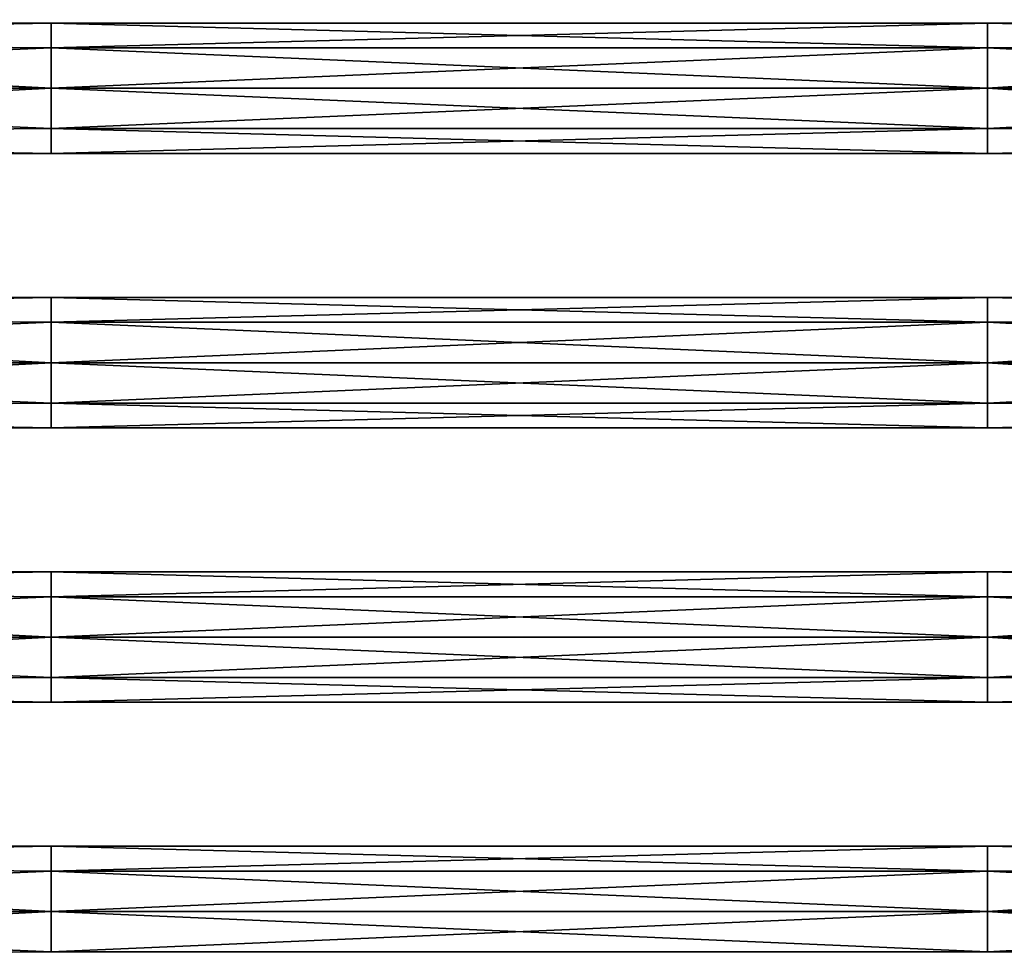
# Model space of a CAD drawing. Extents: x -252 to 252, y -10 to 1339.
# Tile 244 of 256: x -65 to 93, y 1186 to 1334. Entities that reach past the tile are written whole.
import ezdxf

# ---------------------------------------------------------------- set-up
doc = ezdxf.new("R2010")
doc.units = 0
doc.header["$LTSCALE"] = 52.148148
for name, color, linetype in [('131', 7, 'CONTINUOUS'), ('132', 7, 'CONTINUOUS'), ('133', 7, 'CONTINUOUS'), ('134', 7, 'CONTINUOUS'), ('135', 7, 'CONTINUOUS'), ('136', 7, 'CONTINUOUS'), ('137', 7, 'CONTINUOUS'), ('138', 7, 'CONTINUOUS')]:
    doc.layers.add(name, color=color, linetype=linetype)

msp = doc.modelspace()

# ---------------------------------------------------------------- linework, layer by layer
at = {"layer": '131', "color": 7, "linetype": 'CONTINUOUS'}
for points in [[(-60, 1201.96, -3.4), (-210, 1202.5), (-60, 1201.96, 3.4), (-60, 1201.96, -3.4)], [(-210, 1202.5), (-210, 1199.28, 7.78), (-60, 1201.96, 3.4), (-210, 1202.5)], [(-210, 1199.28, -7.78), (-210, 1202.5), (-60, 1201.96, -3.4), (-210, 1199.28, -7.78)], [(-60, 1201.96, 3.4), (-210, 1199.28, 7.78), (-60, 1197.97, 8.9), (-60, 1201.96, 3.4)], [(-60, 1197.97, -8.9), (-210, 1199.28, -7.78), (-60, 1201.96, -3.4), (-60, 1197.97, -8.9)], [(-60, 1201.96, 3.4), (90.15, 1201.96, 3.4), (90.15, 1201.96, -3.4), (-60, 1201.96, 3.4)], [(-60, 1201.96, 3.4), (-60, 1197.97, 8.9), (90.15, 1201.96, 3.4), (-60, 1201.96, 3.4)], [(-60, 1201.96, -3.4), (90.15, 1201.96, -3.4), (90.15, 1197.97, -8.9), (-60, 1201.96, -3.4)], [(-60, 1201.96, -3.4), (-60, 1201.96, 3.4), (90.15, 1201.96, -3.4), (-60, 1201.96, -3.4)], [(-60, 1197.97, 8.9), (90.15, 1197.97, 8.9), (90.15, 1201.96, 3.4), (-60, 1197.97, 8.9)], [(-60, 1197.97, -8.9), (-60, 1201.96, -3.4), (90.15, 1197.97, -8.9), (-60, 1197.97, -8.9)], [(210, 1199.28, 7.78), (210, 1202.5), (90.15, 1201.96, 3.4), (210, 1199.28, 7.78)], [(90.15, 1201.96, 3.4), (210, 1202.5), (90.15, 1201.96, -3.4), (90.15, 1201.96, 3.4)], [(210, 1202.5), (210, 1199.28, -7.78), (90.15, 1201.96, -3.4), (210, 1202.5)], [(90.15, 1201.96, -3.4), (210, 1199.28, -7.78), (90.15, 1197.97, -8.9), (90.15, 1201.96, -3.4)], [(90.15, 1197.97, 8.9), (210, 1199.28, 7.78), (90.15, 1201.96, 3.4), (90.15, 1197.97, 8.9)], [(-210, 1199.28, 7.78), (-210, 1191.5, 11), (-60, 1197.97, 8.9), (-210, 1199.28, 7.78)], [(-60, 1191.5, -11), (-210, 1199.28, -7.78), (-60, 1197.97, -8.9), (-60, 1191.5, -11)], [(-210, 1191.5, -11), (-210, 1199.28, -7.78), (-60, 1191.5, -11), (-210, 1191.5, -11)], [(210, 1191.5, 11), (210, 1199.28, 7.78), (90.15, 1191.5, 11), (210, 1191.5, 11)], [(90.15, 1191.5, 11), (210, 1199.28, 7.78), (90.15, 1197.97, 8.9), (90.15, 1191.5, 11)], [(210, 1199.28, -7.78), (210, 1191.5, -11), (90.15, 1197.97, -8.9), (210, 1199.28, -7.78)], [(-60, 1197.97, 8.9), (-210, 1191.5, 11), (-60, 1191.5, 11), (-60, 1197.97, 8.9)], [(-60, 1197.97, 8.9), (-60, 1191.5, 11), (90.15, 1197.97, 8.9), (-60, 1197.97, 8.9)], [(-60, 1197.97, -8.9), (90.15, 1197.97, -8.9), (90.15, 1191.5, -11), (-60, 1197.97, -8.9)], [(-60, 1191.5, 11), (90.15, 1191.5, 11), (90.15, 1197.97, 8.9), (-60, 1191.5, 11)], [(-60, 1191.5, -11), (-60, 1197.97, -8.9), (90.15, 1191.5, -11), (-60, 1191.5, -11)], [(90.15, 1197.97, -8.9), (210, 1191.5, -11), (90.15, 1191.5, -11), (90.15, 1197.97, -8.9)]]:
    msp.add_3dface(points, dxfattribs=at)
at = {"layer": '132', "color": 7, "linetype": 'CONTINUOUS'}
for points in [[(-210, 1191.5, 11), (-210, 1183.72, 7.78), (-60, 1191.5, 11), (-210, 1191.5, 11)], [(-60, 1191.5, 11), (-210, 1183.72, 7.78), (-60, 1185.03, 8.9), (-60, 1191.5, 11)], [(-210, 1183.72, -7.78), (-210, 1191.5, -11), (-60, 1185.03, -8.9), (-210, 1183.72, -7.78)], [(-210, 1191.5, -11), (-60, 1191.5, -11), (-60, 1185.03, -8.9), (-210, 1191.5, -11)], [(-60, 1185.03, -8.9), (-60, 1191.5, -11), (90.15, 1185.03, -8.9), (-60, 1185.03, -8.9)], [(90.15, 1191.5, 11), (-60, 1191.5, 11), (-60, 1185.03, 8.9), (90.15, 1191.5, 11)], [(90.15, 1191.5, 11), (-60, 1185.03, 8.9), (90.15, 1185.03, 8.9), (90.15, 1191.5, 11)], [(-60, 1191.5, -11), (90.15, 1191.5, -11), (90.15, 1185.03, -8.9), (-60, 1191.5, -11)], [(210, 1191.5, 11), (90.15, 1191.5, 11), (90.15, 1185.03, 8.9), (210, 1191.5, 11)], [(90.15, 1191.5, -11), (210, 1183.72, -7.78), (90.15, 1185.03, -8.9), (90.15, 1191.5, -11)], [(210, 1183.72, 7.78), (210, 1191.5, 11), (90.15, 1185.03, 8.9), (210, 1183.72, 7.78)], [(210, 1191.5, -11), (210, 1183.72, -7.78), (90.15, 1191.5, -11), (210, 1191.5, -11)]]:
    msp.add_3dface(points, dxfattribs=at)
at = {"layer": '133', "color": 7, "linetype": 'CONTINUOUS'}
for points in [[(-210, 1243.28, -7.78), (-210, 1246.5), (-60, 1245.96, -3.4), (-210, 1243.28, -7.78)], [(-210, 1246.5), (-210, 1243.28, 7.78), (-60, 1245.96, 3.4), (-210, 1246.5)], [(-60, 1245.96, -3.4), (-210, 1246.5), (-60, 1245.96, 3.4), (-60, 1245.96, -3.4)], [(-60, 1241.97, -8.9), (-210, 1243.28, -7.78), (-60, 1245.96, -3.4), (-60, 1241.97, -8.9)], [(-60, 1245.96, 3.4), (-210, 1243.28, 7.78), (-60, 1241.97, 8.9), (-60, 1245.96, 3.4)], [(-60, 1241.97, -8.9), (-60, 1245.96, -3.4), (90.15, 1241.97, -8.9), (-60, 1241.97, -8.9)], [(-60, 1245.96, -3.4), (-60, 1245.96, 3.4), (90.15, 1245.96, -3.4), (-60, 1245.96, -3.4)], [(-60, 1245.96, -3.4), (90.15, 1245.96, -3.4), (90.15, 1241.97, -8.9), (-60, 1245.96, -3.4)], [(-60, 1245.96, 3.4), (-60, 1241.97, 8.9), (90.15, 1245.96, 3.4), (-60, 1245.96, 3.4)], [(-60, 1245.96, 3.4), (90.15, 1245.96, 3.4), (90.15, 1245.96, -3.4), (-60, 1245.96, 3.4)], [(-60, 1241.97, 8.9), (90.15, 1241.97, 8.9), (90.15, 1245.96, 3.4), (-60, 1241.97, 8.9)], [(210, 1243.28, 7.78), (210, 1246.5), (90.15, 1245.96, 3.4), (210, 1243.28, 7.78)], [(210, 1246.5), (210, 1243.28, -7.78), (90.15, 1245.96, -3.4), (210, 1246.5)], [(90.15, 1245.96, 3.4), (210, 1246.5), (90.15, 1245.96, -3.4), (90.15, 1245.96, 3.4)], [(90.15, 1241.97, 8.9), (210, 1243.28, 7.78), (90.15, 1245.96, 3.4), (90.15, 1241.97, 8.9)], [(90.15, 1245.96, -3.4), (210, 1243.28, -7.78), (90.15, 1241.97, -8.9), (90.15, 1245.96, -3.4)], [(-60, 1235.5, -11), (-210, 1243.28, -7.78), (-60, 1241.97, -8.9), (-60, 1235.5, -11)], [(-210, 1243.28, 7.78), (-210, 1235.5, 11), (-60, 1241.97, 8.9), (-210, 1243.28, 7.78)], [(-210, 1235.5, -11), (-210, 1243.28, -7.78), (-60, 1235.5, -11), (-210, 1235.5, -11)], [(210, 1243.28, -7.78), (210, 1235.5, -11), (90.15, 1241.97, -8.9), (210, 1243.28, -7.78)], [(210, 1235.5, 11), (210, 1243.28, 7.78), (90.15, 1235.5, 11), (210, 1235.5, 11)], [(90.15, 1235.5, 11), (210, 1243.28, 7.78), (90.15, 1241.97, 8.9), (90.15, 1235.5, 11)], [(-60, 1241.97, 8.9), (-210, 1235.5, 11), (-60, 1235.5, 11), (-60, 1241.97, 8.9)], [(-60, 1241.97, -8.9), (90.15, 1241.97, -8.9), (90.15, 1235.5, -11), (-60, 1241.97, -8.9)], [(-60, 1241.97, 8.9), (-60, 1235.5, 11), (90.15, 1241.97, 8.9), (-60, 1241.97, 8.9)], [(-60, 1235.5, 11), (90.15, 1235.5, 11), (90.15, 1241.97, 8.9), (-60, 1235.5, 11)], [(-60, 1235.5, -11), (-60, 1241.97, -8.9), (90.15, 1235.5, -11), (-60, 1235.5, -11)], [(90.15, 1241.97, -8.9), (210, 1235.5, -11), (90.15, 1235.5, -11), (90.15, 1241.97, -8.9)]]:
    msp.add_3dface(points, dxfattribs=at)
at = {"layer": '134', "color": 7, "linetype": 'CONTINUOUS'}
for points in [[(-210, 1227.72, -7.78), (-210, 1235.5, -11), (-60, 1229.03, -8.9), (-210, 1227.72, -7.78)], [(-210, 1235.5, -11), (-60, 1235.5, -11), (-60, 1229.03, -8.9), (-210, 1235.5, -11)], [(-210, 1235.5, 11), (-210, 1227.72, 7.78), (-60, 1235.5, 11), (-210, 1235.5, 11)], [(-60, 1235.5, 11), (-210, 1227.72, 7.78), (-60, 1229.03, 8.9), (-60, 1235.5, 11)], [(90.15, 1235.5, 11), (-60, 1235.5, 11), (-60, 1229.03, 8.9), (90.15, 1235.5, 11)], [(90.15, 1235.5, 11), (-60, 1229.03, 8.9), (90.15, 1229.03, 8.9), (90.15, 1235.5, 11)], [(-60, 1235.5, -11), (90.15, 1235.5, -11), (90.15, 1229.03, -8.9), (-60, 1235.5, -11)], [(-60, 1229.03, -8.9), (-60, 1235.5, -11), (90.15, 1229.03, -8.9), (-60, 1229.03, -8.9)], [(90.15, 1235.5, -11), (210, 1227.72, -7.78), (90.15, 1229.03, -8.9), (90.15, 1235.5, -11)], [(210, 1227.72, 7.78), (210, 1235.5, 11), (90.15, 1229.03, 8.9), (210, 1227.72, 7.78)], [(210, 1235.5, 11), (90.15, 1235.5, 11), (90.15, 1229.03, 8.9), (210, 1235.5, 11)], [(210, 1235.5, -11), (210, 1227.72, -7.78), (90.15, 1235.5, -11), (210, 1235.5, -11)], [(-60, 1229.03, 8.9), (-210, 1227.72, 7.78), (-60, 1225.04, 3.4), (-60, 1229.03, 8.9)], [(-60, 1225.04, -3.4), (-210, 1227.72, -7.78), (-60, 1229.03, -8.9), (-60, 1225.04, -3.4)], [(-60, 1229.03, -8.9), (90.15, 1229.03, -8.9), (90.15, 1225.04, -3.4), (-60, 1229.03, -8.9)], [(-60, 1225.04, -3.4), (-60, 1229.03, -8.9), (90.15, 1225.04, -3.4), (-60, 1225.04, -3.4)], [(-60, 1225.04, 3.4), (90.15, 1225.04, 3.4), (90.15, 1229.03, 8.9), (-60, 1225.04, 3.4)], [(-60, 1229.03, 8.9), (-60, 1225.04, 3.4), (90.15, 1229.03, 8.9), (-60, 1229.03, 8.9)], [(90.15, 1229.03, -8.9), (210, 1227.72, -7.78), (90.15, 1225.04, -3.4), (90.15, 1229.03, -8.9)], [(90.15, 1225.04, 3.4), (210, 1227.72, 7.78), (90.15, 1229.03, 8.9), (90.15, 1225.04, 3.4)], [(-210, 1227.72, 7.78), (-210, 1224.5), (-60, 1225.04, 3.4), (-210, 1227.72, 7.78)], [(-210, 1224.5), (-210, 1227.72, -7.78), (-60, 1225.04, -3.4), (-210, 1224.5)], [(210, 1227.72, -7.78), (210, 1224.5), (90.15, 1225.04, -3.4), (210, 1227.72, -7.78)], [(210, 1224.5), (210, 1227.72, 7.78), (90.15, 1225.04, 3.4), (210, 1224.5)], [(-60, 1225.04, 3.4), (-210, 1224.5), (-60, 1225.04, -3.4), (-60, 1225.04, 3.4)], [(-60, 1225.04, -3.4), (90.15, 1225.04, -3.4), (90.15, 1225.04, 3.4), (-60, 1225.04, -3.4)], [(-60, 1225.04, 3.4), (-60, 1225.04, -3.4), (90.15, 1225.04, 3.4), (-60, 1225.04, 3.4)], [(90.15, 1225.04, -3.4), (210, 1224.5), (90.15, 1225.04, 3.4), (90.15, 1225.04, -3.4)]]:
    msp.add_3dface(points, dxfattribs=at)
at = {"layer": '135', "color": 7, "linetype": 'CONTINUOUS'}
for points in [[(-60, 1289.96, -3.4), (-210, 1290.5), (-60, 1289.96, 3.4), (-60, 1289.96, -3.4)], [(-210, 1290.5), (-210, 1287.28, 7.78), (-60, 1289.96, 3.4), (-210, 1290.5)], [(-210, 1287.28, -7.78), (-210, 1290.5), (-60, 1289.96, -3.4), (-210, 1287.28, -7.78)], [(-60, 1289.96, 3.4), (-210, 1287.28, 7.78), (-60, 1285.97, 8.9), (-60, 1289.96, 3.4)], [(-60, 1285.97, -8.9), (-210, 1287.28, -7.78), (-60, 1289.96, -3.4), (-60, 1285.97, -8.9)], [(-60, 1285.97, -8.9), (-60, 1289.96, -3.4), (90.15, 1285.97, -8.9), (-60, 1285.97, -8.9)], [(-60, 1285.97, 8.9), (90.15, 1285.97, 8.9), (90.15, 1289.96, 3.4), (-60, 1285.97, 8.9)], [(-60, 1289.96, 3.4), (90.15, 1289.96, 3.4), (90.15, 1289.96, -3.4), (-60, 1289.96, 3.4)], [(-60, 1289.96, 3.4), (-60, 1285.97, 8.9), (90.15, 1289.96, 3.4), (-60, 1289.96, 3.4)], [(-60, 1289.96, -3.4), (90.15, 1289.96, -3.4), (90.15, 1285.97, -8.9), (-60, 1289.96, -3.4)], [(-60, 1289.96, -3.4), (-60, 1289.96, 3.4), (90.15, 1289.96, -3.4), (-60, 1289.96, -3.4)], [(210, 1287.28, 7.78), (210, 1290.5), (90.15, 1289.96, 3.4), (210, 1287.28, 7.78)], [(90.15, 1289.96, 3.4), (210, 1290.5), (90.15, 1289.96, -3.4), (90.15, 1289.96, 3.4)], [(210, 1290.5), (210, 1287.28, -7.78), (90.15, 1289.96, -3.4), (210, 1290.5)], [(90.15, 1289.96, -3.4), (210, 1287.28, -7.78), (90.15, 1285.97, -8.9), (90.15, 1289.96, -3.4)], [(90.15, 1285.97, 8.9), (210, 1287.28, 7.78), (90.15, 1289.96, 3.4), (90.15, 1285.97, 8.9)], [(-210, 1287.28, 7.78), (-210, 1279.5, 11), (-60, 1285.97, 8.9), (-210, 1287.28, 7.78)], [(-60, 1279.5, -11), (-210, 1287.28, -7.78), (-60, 1285.97, -8.9), (-60, 1279.5, -11)], [(-210, 1279.5, -11), (-210, 1287.28, -7.78), (-60, 1279.5, -11), (-210, 1279.5, -11)], [(210, 1279.5, 11), (210, 1287.28, 7.78), (90.15, 1279.5, 11), (210, 1279.5, 11)], [(90.15, 1279.5, 11), (210, 1287.28, 7.78), (90.15, 1285.97, 8.9), (90.15, 1279.5, 11)], [(210, 1287.28, -7.78), (210, 1279.5, -11), (90.15, 1285.97, -8.9), (210, 1287.28, -7.78)], [(-60, 1285.97, 8.9), (-210, 1279.5, 11), (-60, 1279.5, 11), (-60, 1285.97, 8.9)], [(-60, 1279.5, -11), (-60, 1285.97, -8.9), (90.15, 1279.5, -11), (-60, 1279.5, -11)], [(-60, 1279.5, 11), (90.15, 1279.5, 11), (90.15, 1285.97, 8.9), (-60, 1279.5, 11)], [(-60, 1285.97, 8.9), (-60, 1279.5, 11), (90.15, 1285.97, 8.9), (-60, 1285.97, 8.9)], [(-60, 1285.97, -8.9), (90.15, 1285.97, -8.9), (90.15, 1279.5, -11), (-60, 1285.97, -8.9)], [(90.15, 1285.97, -8.9), (210, 1279.5, -11), (90.15, 1279.5, -11), (90.15, 1285.97, -8.9)]]:
    msp.add_3dface(points, dxfattribs=at)
at = {"layer": '136', "color": 7, "linetype": 'CONTINUOUS'}
for points in [[(-210, 1271.72, -7.78), (-210, 1279.5, -11), (-60, 1273.03, -8.9), (-210, 1271.72, -7.78)], [(-210, 1279.5, -11), (-60, 1279.5, -11), (-60, 1273.03, -8.9), (-210, 1279.5, -11)], [(-210, 1279.5, 11), (-210, 1271.72, 7.78), (-60, 1279.5, 11), (-210, 1279.5, 11)], [(-60, 1279.5, 11), (-210, 1271.72, 7.78), (-60, 1273.03, 8.9), (-60, 1279.5, 11)], [(90.15, 1279.5, 11), (-60, 1279.5, 11), (-60, 1273.03, 8.9), (90.15, 1279.5, 11)], [(90.15, 1279.5, 11), (-60, 1273.03, 8.9), (90.15, 1273.03, 8.9), (90.15, 1279.5, 11)], [(-60, 1279.5, -11), (90.15, 1279.5, -11), (90.15, 1273.03, -8.9), (-60, 1279.5, -11)], [(-60, 1273.03, -8.9), (-60, 1279.5, -11), (90.15, 1273.03, -8.9), (-60, 1273.03, -8.9)], [(210, 1279.5, -11), (210, 1271.72, -7.78), (90.15, 1279.5, -11), (210, 1279.5, -11)], [(90.15, 1279.5, -11), (210, 1271.72, -7.78), (90.15, 1273.03, -8.9), (90.15, 1279.5, -11)], [(210, 1271.72, 7.78), (210, 1279.5, 11), (90.15, 1273.03, 8.9), (210, 1271.72, 7.78)], [(210, 1279.5, 11), (90.15, 1279.5, 11), (90.15, 1273.03, 8.9), (210, 1279.5, 11)], [(-60, 1273.03, 8.9), (-210, 1271.72, 7.78), (-60, 1269.04, 3.4), (-60, 1273.03, 8.9)], [(-60, 1269.04, -3.4), (-210, 1271.72, -7.78), (-60, 1273.03, -8.9), (-60, 1269.04, -3.4)], [(-60, 1269.04, 3.4), (90.15, 1269.04, 3.4), (90.15, 1273.03, 8.9), (-60, 1269.04, 3.4)], [(-60, 1269.04, -3.4), (-60, 1273.03, -8.9), (90.15, 1269.04, -3.4), (-60, 1269.04, -3.4)], [(-60, 1273.03, -8.9), (90.15, 1273.03, -8.9), (90.15, 1269.04, -3.4), (-60, 1273.03, -8.9)], [(-60, 1273.03, 8.9), (-60, 1269.04, 3.4), (90.15, 1273.03, 8.9), (-60, 1273.03, 8.9)], [(90.15, 1273.03, -8.9), (210, 1271.72, -7.78), (90.15, 1269.04, -3.4), (90.15, 1273.03, -8.9)], [(90.15, 1269.04, 3.4), (210, 1271.72, 7.78), (90.15, 1273.03, 8.9), (90.15, 1269.04, 3.4)], [(-210, 1271.72, 7.78), (-210, 1268.5), (-60, 1269.04, 3.4), (-210, 1271.72, 7.78)], [(-210, 1268.5), (-210, 1271.72, -7.78), (-60, 1269.04, -3.4), (-210, 1268.5)], [(210, 1271.72, -7.78), (210, 1268.5), (90.15, 1269.04, -3.4), (210, 1271.72, -7.78)], [(210, 1268.5), (210, 1271.72, 7.78), (90.15, 1269.04, 3.4), (210, 1268.5)], [(-60, 1269.04, 3.4), (-210, 1268.5), (-60, 1269.04, -3.4), (-60, 1269.04, 3.4)], [(-60, 1269.04, -3.4), (90.15, 1269.04, -3.4), (90.15, 1269.04, 3.4), (-60, 1269.04, -3.4)], [(-60, 1269.04, 3.4), (-60, 1269.04, -3.4), (90.15, 1269.04, 3.4), (-60, 1269.04, 3.4)], [(90.15, 1269.04, -3.4), (210, 1268.5), (90.15, 1269.04, 3.4), (90.15, 1269.04, -3.4)]]:
    msp.add_3dface(points, dxfattribs=at)
at = {"layer": '137', "color": 7, "linetype": 'CONTINUOUS'}
for points in [[(-60, 1333.96, -3.4), (-210, 1334.5), (-60, 1333.96, 3.4), (-60, 1333.96, -3.4)], [(-210, 1334.5), (-210, 1331.28, 7.78), (-60, 1333.96, 3.4), (-210, 1334.5)], [(-210, 1331.28, -7.78), (-210, 1334.5), (-60, 1333.96, -3.4), (-210, 1331.28, -7.78)], [(-60, 1329.97, -8.9), (-210, 1331.28, -7.78), (-60, 1333.96, -3.4), (-60, 1329.97, -8.9)], [(-60, 1333.96, 3.4), (-210, 1331.28, 7.78), (-60, 1329.97, 8.9), (-60, 1333.96, 3.4)], [(-60, 1333.96, -3.4), (90.15, 1333.96, -3.4), (90.15, 1329.97, -8.9), (-60, 1333.96, -3.4)], [(-60, 1333.96, -3.4), (-60, 1333.96, 3.4), (90.15, 1333.96, -3.4), (-60, 1333.96, -3.4)], [(-60, 1329.97, -8.9), (-60, 1333.96, -3.4), (90.15, 1329.97, -8.9), (-60, 1329.97, -8.9)], [(-60, 1329.97, 8.9), (90.15, 1329.97, 8.9), (90.15, 1333.96, 3.4), (-60, 1329.97, 8.9)], [(-60, 1333.96, 3.4), (90.15, 1333.96, 3.4), (90.15, 1333.96, -3.4), (-60, 1333.96, 3.4)], [(-60, 1333.96, 3.4), (-60, 1329.97, 8.9), (90.15, 1333.96, 3.4), (-60, 1333.96, 3.4)], [(210, 1334.5), (210, 1331.28, -7.78), (90.15, 1333.96, -3.4), (210, 1334.5)], [(90.15, 1333.96, 3.4), (210, 1334.5), (90.15, 1333.96, -3.4), (90.15, 1333.96, 3.4)], [(210, 1331.28, 7.78), (210, 1334.5), (90.15, 1333.96, 3.4), (210, 1331.28, 7.78)], [(90.15, 1329.97, 8.9), (210, 1331.28, 7.78), (90.15, 1333.96, 3.4), (90.15, 1329.97, 8.9)], [(90.15, 1333.96, -3.4), (210, 1331.28, -7.78), (90.15, 1329.97, -8.9), (90.15, 1333.96, -3.4)], [(-210, 1331.28, 7.78), (-210, 1323.5, 11), (-60, 1329.97, 8.9), (-210, 1331.28, 7.78)], [(-60, 1323.5, -11), (-210, 1331.28, -7.78), (-60, 1329.97, -8.9), (-60, 1323.5, -11)], [(-210, 1323.5, -11), (-210, 1331.28, -7.78), (-60, 1323.5, -11), (-210, 1323.5, -11)], [(90.15, 1323.5, 11), (210, 1331.28, 7.78), (90.15, 1329.97, 8.9), (90.15, 1323.5, 11)], [(210, 1331.28, -7.78), (210, 1323.5, -11), (90.15, 1329.97, -8.9), (210, 1331.28, -7.78)], [(210, 1323.5, 11), (210, 1331.28, 7.78), (90.15, 1323.5, 11), (210, 1323.5, 11)], [(-60, 1329.97, 8.9), (-210, 1323.5, 11), (-60, 1323.5, 11), (-60, 1329.97, 8.9)], [(-60, 1329.97, -8.9), (90.15, 1329.97, -8.9), (90.15, 1323.5, -11), (-60, 1329.97, -8.9)], [(-60, 1323.5, -11), (-60, 1329.97, -8.9), (90.15, 1323.5, -11), (-60, 1323.5, -11)], [(-60, 1323.5, 11), (90.15, 1323.5, 11), (90.15, 1329.97, 8.9), (-60, 1323.5, 11)], [(-60, 1329.97, 8.9), (-60, 1323.5, 11), (90.15, 1329.97, 8.9), (-60, 1329.97, 8.9)], [(90.15, 1329.97, -8.9), (210, 1323.5, -11), (90.15, 1323.5, -11), (90.15, 1329.97, -8.9)]]:
    msp.add_3dface(points, dxfattribs=at)
at = {"layer": '138', "color": 7, "linetype": 'CONTINUOUS'}
for points in [[(-210, 1315.72, -7.78), (-210, 1323.5, -11), (-60, 1317.03, -8.9), (-210, 1315.72, -7.78)], [(-60, 1323.5, 11), (-210, 1315.72, 7.78), (-60, 1317.03, 8.9), (-60, 1323.5, 11)], [(-210, 1323.5, 11), (-210, 1315.72, 7.78), (-60, 1323.5, 11), (-210, 1323.5, 11)], [(-210, 1323.5, -11), (-60, 1323.5, -11), (-60, 1317.03, -8.9), (-210, 1323.5, -11)], [(-60, 1323.5, -11), (90.15, 1323.5, -11), (90.15, 1317.03, -8.9), (-60, 1323.5, -11)], [(-60, 1317.03, -8.9), (-60, 1323.5, -11), (90.15, 1317.03, -8.9), (-60, 1317.03, -8.9)], [(90.15, 1323.5, 11), (-60, 1317.03, 8.9), (90.15, 1317.03, 8.9), (90.15, 1323.5, 11)], [(90.15, 1323.5, 11), (-60, 1323.5, 11), (-60, 1317.03, 8.9), (90.15, 1323.5, 11)], [(210, 1323.5, -11), (210, 1315.72, -7.78), (90.15, 1323.5, -11), (210, 1323.5, -11)], [(210, 1323.5, 11), (90.15, 1323.5, 11), (90.15, 1317.03, 8.9), (210, 1323.5, 11)], [(210, 1315.72, 7.78), (210, 1323.5, 11), (90.15, 1317.03, 8.9), (210, 1315.72, 7.78)], [(90.15, 1323.5, -11), (210, 1315.72, -7.78), (90.15, 1317.03, -8.9), (90.15, 1323.5, -11)], [(-60, 1313.04, -3.4), (-210, 1315.72, -7.78), (-60, 1317.03, -8.9), (-60, 1313.04, -3.4)], [(-60, 1317.03, 8.9), (-210, 1315.72, 7.78), (-60, 1313.04, 3.4), (-60, 1317.03, 8.9)], [(-60, 1317.03, -8.9), (90.15, 1317.03, -8.9), (90.15, 1313.04, -3.4), (-60, 1317.03, -8.9)], [(-60, 1313.04, -3.4), (-60, 1317.03, -8.9), (90.15, 1313.04, -3.4), (-60, 1313.04, -3.4)], [(-60, 1313.04, 3.4), (90.15, 1313.04, 3.4), (90.15, 1317.03, 8.9), (-60, 1313.04, 3.4)], [(-60, 1317.03, 8.9), (-60, 1313.04, 3.4), (90.15, 1317.03, 8.9), (-60, 1317.03, 8.9)], [(90.15, 1313.04, 3.4), (210, 1315.72, 7.78), (90.15, 1317.03, 8.9), (90.15, 1313.04, 3.4)], [(90.15, 1317.03, -8.9), (210, 1315.72, -7.78), (90.15, 1313.04, -3.4), (90.15, 1317.03, -8.9)], [(-210, 1312.5), (-210, 1315.72, -7.78), (-60, 1313.04, -3.4), (-210, 1312.5)], [(-210, 1315.72, 7.78), (-210, 1312.5), (-60, 1313.04, 3.4), (-210, 1315.72, 7.78)], [(210, 1312.5), (210, 1315.72, 7.78), (90.15, 1313.04, 3.4), (210, 1312.5)], [(210, 1315.72, -7.78), (210, 1312.5), (90.15, 1313.04, -3.4), (210, 1315.72, -7.78)], [(-60, 1313.04, 3.4), (-210, 1312.5), (-60, 1313.04, -3.4), (-60, 1313.04, 3.4)], [(-60, 1313.04, -3.4), (90.15, 1313.04, -3.4), (90.15, 1313.04, 3.4), (-60, 1313.04, -3.4)], [(-60, 1313.04, 3.4), (-60, 1313.04, -3.4), (90.15, 1313.04, 3.4), (-60, 1313.04, 3.4)], [(90.15, 1313.04, -3.4), (210, 1312.5), (90.15, 1313.04, 3.4), (90.15, 1313.04, -3.4)]]:
    msp.add_3dface(points, dxfattribs=at)

doc.saveas('drawing.dxf')
